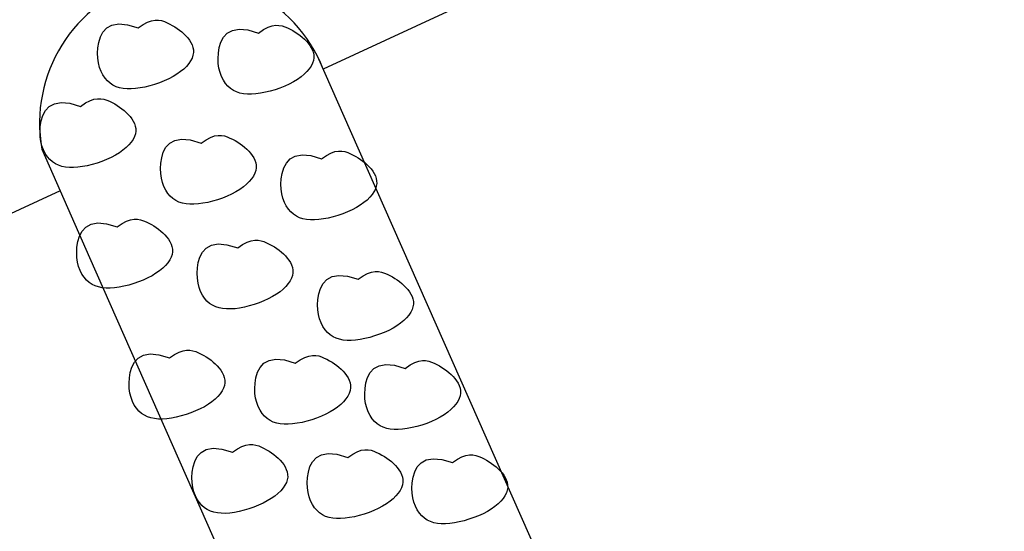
# Model space of a CAD drawing. Extents: x 446005 to 446745, y 447032 to 448234.
# Tile 63 of 127: x 446329.96 to 446333.36, y 447324.46 to 447326.22. Entities that reach past the tile are written whole.
import ezdxf

# ---------------------------------------------------------------- set-up
doc = ezdxf.new("R2010")
doc.units = 0
doc.header["$LTSCALE"] = 2
doc.header["$MEASUREMENT"] = 0
doc.linetypes.add('AUSGEZOGEN', pattern=[0])
for name, color, linetype in [('BOESCHG', 250, 'AUSGEZOGEN'), ('DB-Autohof', 15, 'CONTINUOUS'), ('FBRTOP', 250, 'AUSGEZOGEN')]:
    doc.layers.add(name, color=color, linetype=linetype)

msp = doc.modelspace()

# ---------------------------------------------------------------- linework, layer by layer
at = {"layer": 'BOESCHG'}
msp.add_lwpolyline([(446482.7459, 447140.5546, 0.000007), (446485.0918, 447124.3992, 0.000282)], format="xyb", dxfattribs=at)
at = {"layer": 'DB-Autohof', "linetype": 'Continuous'}
for p, q in [((446334.8671, 447327.8335), (446331.0109, 447326.0514)), ((446330.4188, 447326.2184), (446330.4313, 447326.2205)), ((446330.4313, 447326.2205), (446330.4427, 447326.2204)), ((446330.4427, 447326.2204), (446330.4532, 447326.2185)), ((446330.2511, 447326.1792), (446330.2642, 447326.1932)), ((446330.2642, 447326.1932), (446330.2821, 447326.203)), ((446330.2821, 447326.203), (446330.3056, 447326.2073)), ((446330.3056, 447326.2073), (446330.3355, 447326.2046)), ((446330.3355, 447326.2046), (446330.3724, 447326.1939)), ((446330.3724, 447326.1939), (446330.3896, 447326.2055)), ((446330.3896, 447326.2055), (446330.405, 447326.2135)), ((446330.405, 447326.2135), (446330.4188, 447326.2184)), ((446330.4532, 447326.2185), (446330.463, 447326.2153)), ((446330.463, 447326.2153), (446330.4724, 447326.2113)), ((446330.4724, 447326.2113), (446330.4815, 447326.2069)), ((446330.4815, 447326.2069), (446330.4904, 447326.2021)), ((446330.4904, 447326.2021), (446330.4991, 447326.197)), ((446330.4991, 447326.197), (446330.5074, 447326.1915)), ((446330.5074, 447326.1915), (446330.5154, 447326.1857)), ((446330.6979, 447326.185), (446330.7215, 447326.1892)), ((446330.7215, 447326.1892), (446330.7513, 447326.1866)), ((446330.7513, 447326.1866), (446330.7883, 447326.1758)), ((446330.7883, 447326.1758), (446330.8054, 447326.1875)), ((446330.8054, 447326.1875), (446330.8208, 447326.1955)), ((446330.8208, 447326.1955), (446330.8346, 447326.2003)), ((446330.8346, 447326.2003), (446330.8471, 447326.2024)), ((446330.8471, 447326.2024), (446330.8585, 447326.2023)), ((446330.8585, 447326.2023), (446330.869, 447326.2004)), ((446330.869, 447326.2004), (446330.8788, 447326.1973)), ((446330.8788, 447326.1973), (446330.8882, 447326.1933)), ((446330.8882, 447326.1933), (446330.8974, 447326.1889)), ((446330.8974, 447326.1889), (446330.9063, 447326.1841)), ((446330.2366, 447326.1435), (446330.2422, 447326.1622)), ((446330.2422, 447326.1622), (446330.2511, 447326.1792)), ((446330.5154, 447326.1857), (446330.5231, 447326.1795)), ((446330.5231, 447326.1795), (446330.5303, 447326.1729)), ((446330.5303, 447326.1729), (446330.5372, 447326.166)), ((446330.5372, 447326.166), (446330.5436, 447326.1587)), ((446330.5436, 447326.1587), (446330.5493, 447326.151)), ((446330.658, 447326.1441), (446330.667, 447326.1611)), ((446330.667, 447326.1611), (446330.68, 447326.1752)), ((446330.68, 447326.1752), (446330.6979, 447326.185)), ((446330.9063, 447326.1841), (446330.9149, 447326.179)), ((446330.9149, 447326.179), (446330.9233, 447326.1735)), ((446330.9233, 447326.1735), (446330.9313, 447326.1676)), ((446330.9313, 447326.1676), (446330.9389, 447326.1614)), ((446330.9389, 447326.1614), (446330.9462, 447326.1549)), ((446330.9462, 447326.1549), (446330.953, 447326.1479)), ((446330.2326, 447326.1061), (446330.2336, 447326.1245)), ((446330.2336, 447326.1245), (446330.2366, 447326.1435)), ((446330.5493, 447326.151), (446330.5543, 447326.143)), ((446330.5543, 447326.143), (446330.5583, 447326.1347)), ((446330.5583, 447326.1347), (446330.5612, 447326.1261)), ((446330.5612, 447326.1261), (446330.5629, 447326.1173)), ((446330.6494, 447326.1064), (446330.6524, 447326.1254)), ((446330.6524, 447326.1254), (446330.658, 447326.1441)), ((446330.953, 447326.1479), (446330.9594, 447326.1406)), ((446330.9594, 447326.1406), (446330.9651, 447326.1329)), ((446330.9651, 447326.1329), (446330.9701, 447326.1249)), ((446330.9701, 447326.1249), (446330.9741, 447326.1166)), ((446330.2333, 447326.0888), (446330.2326, 447326.1061)), ((446330.2356, 447326.0726), (446330.2333, 447326.0888)), ((446330.5585, 447326.0895), (446330.5536, 447326.08)), ((446330.5616, 447326.099), (446330.5585, 447326.0895)), ((446330.5631, 447326.1082), (446330.5616, 447326.099)), ((446330.5629, 447326.1173), (446330.5631, 447326.1082)), ((446330.6484, 447326.0881), (446330.6494, 447326.1064)), ((446330.6491, 447326.0708), (446330.6484, 447326.0881)), ((446330.9741, 447326.1166), (446330.9771, 447326.1081)), ((446330.9771, 447326.1081), (446330.9787, 447326.0992)), ((446330.9789, 447326.0902), (446330.9775, 447326.0809)), ((446330.9787, 447326.0992), (446330.9789, 447326.0902)), ((446330.9952, 447326.0872), (446331.1036, 447325.8399)), ((446330.2393, 447326.0575), (446330.2356, 447326.0726)), ((446330.2444, 447326.0437), (446330.2393, 447326.0575)), ((446330.5296, 447326.0516), (446330.5186, 447326.0426)), ((446330.5391, 447326.0609), (446330.5296, 447326.0516)), ((446330.5471, 447326.0704), (446330.5391, 447326.0609)), ((446330.5536, 447326.08), (446330.5471, 447326.0704)), ((446330.6514, 447326.0545), (446330.6491, 447326.0708)), ((446330.6552, 447326.0395), (446330.6514, 447326.0545)), ((446330.963, 447326.0523), (446330.9549, 447326.0429)), ((446330.9695, 447326.0619), (446330.963, 447326.0523)), ((446330.9743, 447326.0715), (446330.9695, 447326.0619)), ((446330.9775, 447326.0809), (446330.9743, 447326.0715)), ((446330.2508, 447326.0312), (446330.2444, 447326.0437)), ((446330.2581, 447326.0201), (446330.2508, 447326.0312)), ((446330.2665, 447326.0105), (446330.2581, 447326.0201)), ((446330.4781, 447326.0179), (446330.4624, 447326.0107)), ((446330.4928, 447326.0256), (446330.4781, 447326.0179)), ((446330.5064, 447326.0339), (446330.4928, 447326.0256)), ((446330.5186, 447326.0426), (446330.5064, 447326.0339)), ((446330.6603, 447326.0257), (446330.6552, 447326.0395)), ((446330.6666, 447326.0132), (446330.6603, 447326.0257)), ((446330.9345, 447326.0245), (446330.9222, 447326.0158)), ((446330.9454, 447326.0336), (446330.9345, 447326.0245)), ((446330.9549, 447326.0429), (446330.9454, 447326.0336)), ((446330.2756, 447326.0024), (446330.2665, 447326.0105)), ((446330.2856, 447325.9958), (446330.2756, 447326.0024)), ((446330.2965, 447325.9906), (446330.2856, 447325.9958)), ((446330.3081, 447325.9868), (446330.2965, 447325.9906)), ((446330.3206, 447325.9843), (446330.3081, 447325.9868)), ((446330.334, 447325.9831), (446330.3206, 447325.9843)), ((446330.3481, 447325.9831), (446330.334, 447325.9831)), ((446330.3632, 447325.9841), (446330.3481, 447325.9831)), ((446330.3791, 447325.9863), (446330.3632, 447325.9841)), ((446330.3956, 447325.9895), (446330.3791, 447325.9863)), ((446330.4124, 447325.9935), (446330.3956, 447325.9895)), ((446330.4293, 447325.9985), (446330.4124, 447325.9935)), ((446330.4461, 447326.0042), (446330.4293, 447325.9985)), ((446330.4624, 447326.0107), (446330.4461, 447326.0042)), ((446330.674, 447326.0021), (446330.6666, 447326.0132)), ((446330.6823, 447325.9924), (446330.674, 447326.0021)), ((446330.6915, 447325.9843), (446330.6823, 447325.9924)), ((446330.7015, 447325.9777), (446330.6915, 447325.9843)), ((446330.8619, 447325.9862), (446330.8452, 447325.9804)), ((446330.8783, 447325.9927), (446330.8619, 447325.9862)), ((446330.8939, 447325.9998), (446330.8783, 447325.9927)), ((446330.9086, 447326.0076), (446330.8939, 447325.9998)), ((446330.9222, 447326.0158), (446330.9086, 447326.0076)), ((446330.2199, 447325.9474), (446330.2324, 447325.9495)), ((446330.2324, 447325.9495), (446330.2438, 447325.9494)), ((446330.2438, 447325.9494), (446330.2543, 447325.9476)), ((446330.7123, 447325.9726), (446330.7015, 447325.9777)), ((446330.7239, 447325.9688), (446330.7123, 447325.9726)), ((446330.7364, 447325.9663), (446330.7239, 447325.9688)), ((446330.7498, 447325.965), (446330.7364, 447325.9663)), ((446330.764, 447325.965), (446330.7498, 447325.965)), ((446330.779, 447325.9661), (446330.764, 447325.965)), ((446330.7949, 447325.9682), (446330.779, 447325.9661)), ((446330.8114, 447325.9714), (446330.7949, 447325.9682)), ((446330.8282, 447325.9755), (446330.8114, 447325.9714)), ((446330.8452, 447325.9804), (446330.8282, 447325.9755)), ((446330.0523, 447325.9082), (446330.0653, 447325.9223)), ((446330.0653, 447325.9223), (446330.0832, 447325.9321)), ((446330.0832, 447325.9321), (446330.1067, 447325.9363)), ((446330.1067, 447325.9363), (446330.1366, 447325.9337)), ((446330.1366, 447325.9337), (446330.1736, 447325.9229)), ((446330.1736, 447325.9229), (446330.1907, 447325.9346)), ((446330.1907, 447325.9346), (446330.2061, 447325.9426)), ((446330.2061, 447325.9426), (446330.2199, 447325.9474)), ((446330.2543, 447325.9476), (446330.2641, 447325.9444)), ((446330.2641, 447325.9444), (446330.2735, 447325.9404)), ((446330.2735, 447325.9404), (446330.2827, 447325.936)), ((446330.2827, 447325.936), (446330.2916, 447325.9312)), ((446330.2916, 447325.9312), (446330.3002, 447325.9261)), ((446330.3002, 447325.9261), (446330.3085, 447325.9206)), ((446330.3085, 447325.9206), (446330.3166, 447325.9148)), ((446330.3166, 447325.9148), (446330.3242, 447325.9085)), ((446330.0377, 447325.8726), (446330.0433, 447325.8912)), ((446330.0433, 447325.8912), (446330.0523, 447325.9082)), ((446330.3242, 447325.9085), (446330.3315, 447325.902)), ((446330.3315, 447325.902), (446330.3383, 447325.895)), ((446330.3383, 447325.895), (446330.3447, 447325.8877)), ((446330.3447, 447325.8877), (446330.3504, 447325.88)), ((446330.0337, 447325.8352), (446330.0347, 447325.8535)), ((446330.0347, 447325.8535), (446330.0377, 447325.8726)), ((446330.3504, 447325.88), (446330.3554, 447325.8721)), ((446330.3554, 447325.8721), (446330.3594, 447325.8638)), ((446330.3594, 447325.8638), (446330.3623, 447325.8552)), ((446330.3623, 447325.8552), (446330.364, 447325.8464)), ((446330.364, 447325.8464), (446330.3642, 447325.8373)), ((446330.0344, 447325.8179), (446330.0337, 447325.8352)), ((446330.0367, 447325.8017), (446330.0344, 447325.8179)), ((446330.3596, 447325.8186), (446330.3548, 447325.809)), ((446330.3628, 447325.828), (446330.3596, 447325.8186)), ((446330.3642, 447325.8373), (446330.3628, 447325.828)), ((446330.6066, 447325.8081), (446330.622, 447325.8162)), ((446330.622, 447325.8162), (446330.6358, 447325.821)), ((446330.6358, 447325.821), (446330.6483, 447325.8231)), ((446330.6483, 447325.8231), (446330.6596, 447325.823)), ((446330.6596, 447325.823), (446330.6701, 447325.8211)), ((446330.6701, 447325.8211), (446330.6799, 447325.8179)), ((446330.6799, 447325.8179), (446330.6893, 447325.8139)), ((446330.6893, 447325.8139), (446330.6985, 447325.8095)), ((446331.1036, 447325.8399), (446332.3718, 447322.9809)), ((446330.0405, 447325.7866), (446330.0367, 447325.8017)), ((446330.0456, 447325.7728), (446330.0405, 447325.7866)), ((446330.3307, 447325.7807), (446330.3198, 447325.7716)), ((446330.3402, 447325.79), (446330.3307, 447325.7807)), ((446330.3483, 447325.7995), (446330.3402, 447325.79)), ((446330.3548, 447325.809), (446330.3483, 447325.7995)), ((446330.4592, 447325.7648), (446330.4681, 447325.7818)), ((446330.4681, 447325.7818), (446330.4812, 447325.7958)), ((446330.4812, 447325.7958), (446330.4991, 447325.8056)), ((446330.4991, 447325.8056), (446330.5226, 447325.8099)), ((446330.5226, 447325.8099), (446330.5524, 447325.8072)), ((446330.5524, 447325.8072), (446330.5894, 447325.7965)), ((446330.5894, 447325.7965), (446330.6066, 447325.8081)), ((446330.6985, 447325.8095), (446330.7074, 447325.8048)), ((446330.7074, 447325.8048), (446330.716, 447325.7996)), ((446330.716, 447325.7996), (446330.7244, 447325.7942)), ((446330.7244, 447325.7942), (446330.7324, 447325.7883)), ((446330.7324, 447325.7883), (446330.74, 447325.7821)), ((446330.74, 447325.7821), (446330.7473, 447325.7755)), ((446330.0403, 447325.7757), (446330.2043, 447325.4016)), ((446330.0519, 447325.7603), (446330.0456, 447325.7728)), ((446330.0593, 447325.7492), (446330.0519, 447325.7603)), ((446330.0676, 447325.7395), (446330.0593, 447325.7492)), ((446330.2792, 447325.7469), (446330.2635, 447325.7398)), ((446330.2939, 447325.7547), (446330.2792, 447325.7469)), ((446330.3075, 447325.7629), (446330.2939, 447325.7547)), ((446330.3198, 447325.7716), (446330.3075, 447325.7629)), ((446330.4506, 447325.7271), (446330.4536, 447325.7461)), ((446330.4536, 447325.7461), (446330.4592, 447325.7648)), ((446330.7473, 447325.7755), (446330.7541, 447325.7686)), ((446330.7541, 447325.7686), (446330.7605, 447325.7613)), ((446330.7605, 447325.7613), (446330.7663, 447325.7536)), ((446330.7663, 447325.7536), (446330.7712, 447325.7456)), ((446330.7712, 447325.7456), (446330.7753, 447325.7373)), ((446330.897, 447325.7417), (446330.9149, 447325.7514)), ((446330.9149, 447325.7514), (446330.9384, 447325.7557)), ((446330.9384, 447325.7557), (446330.9683, 447325.7531)), ((446330.9683, 447325.7531), (446331.0052, 447325.7423)), ((446331.0052, 447325.7423), (446331.0224, 447325.7539)), ((446331.0224, 447325.7539), (446331.0378, 447325.762)), ((446331.0378, 447325.762), (446331.0516, 447325.7668)), ((446331.0516, 447325.7668), (446331.0641, 447325.7689)), ((446331.0641, 447325.7689), (446331.0755, 447325.7688)), ((446331.0755, 447325.7688), (446331.0859, 447325.7669)), ((446331.0859, 447325.7669), (446331.0958, 447325.7638)), ((446331.0958, 447325.7638), (446331.1052, 447325.7598)), ((446331.1052, 447325.7598), (446331.1143, 447325.7553)), ((446331.1143, 447325.7553), (446331.1232, 447325.7506)), ((446331.1232, 447325.7506), (446331.1319, 447325.7454)), ((446331.1319, 447325.7454), (446331.1402, 447325.74)), ((446330.0768, 447325.7315), (446330.0676, 447325.7395)), ((446330.0868, 447325.7248), (446330.0768, 447325.7315)), ((446330.0976, 447325.7197), (446330.0868, 447325.7248)), ((446330.1092, 447325.7159), (446330.0976, 447325.7197)), ((446330.1217, 447325.7134), (446330.1092, 447325.7159)), ((446330.1351, 447325.7122), (446330.1217, 447325.7134)), ((446330.1493, 447325.7121), (446330.1351, 447325.7122)), ((446330.1643, 447325.7132), (446330.1493, 447325.7121)), ((446330.1802, 447325.7153), (446330.1643, 447325.7132)), ((446330.1967, 447325.7185), (446330.1802, 447325.7153)), ((446330.2135, 447325.7226), (446330.1967, 447325.7185)), ((446330.2304, 447325.7275), (446330.2135, 447325.7226)), ((446330.2472, 447325.7333), (446330.2304, 447325.7275)), ((446330.2635, 447325.7398), (446330.2472, 447325.7333)), ((446330.4495, 447325.7087), (446330.4506, 447325.7271)), ((446330.7753, 447325.7373), (446330.7782, 447325.7287)), ((446330.7782, 447325.7287), (446330.7798, 447325.7199)), ((446330.78, 447325.7108), (446330.7786, 447325.7016)), ((446330.7798, 447325.7199), (446330.78, 447325.7108)), ((446330.8694, 447325.6919), (446330.875, 447325.7106)), ((446330.875, 447325.7106), (446330.8839, 447325.7276)), ((446330.8839, 447325.7276), (446330.897, 447325.7417)), ((446331.1402, 447325.74), (446331.1482, 447325.7341)), ((446331.1482, 447325.7341), (446331.1559, 447325.7279)), ((446331.1559, 447325.7279), (446331.1631, 447325.7213)), ((446331.1631, 447325.7213), (446331.17, 447325.7144)), ((446331.17, 447325.7144), (446331.1763, 447325.7071)), ((446330.4502, 447325.6914), (446330.4495, 447325.7087)), ((446330.4525, 447325.6752), (446330.4502, 447325.6914)), ((446330.7706, 447325.6826), (446330.7641, 447325.673)), ((446330.7754, 447325.6921), (446330.7706, 447325.6826)), ((446330.7786, 447325.7016), (446330.7754, 447325.6921)), ((446330.8664, 447325.6729), (446330.8694, 447325.6919)), ((446331.1763, 447325.7071), (446331.1821, 447325.6994)), ((446331.1821, 447325.6994), (446331.1871, 447325.6914)), ((446331.1871, 447325.6914), (446331.1911, 447325.6831)), ((446331.1911, 447325.6831), (446331.194, 447325.6746)), ((446330.4563, 447325.6602), (446330.4525, 447325.6752)), ((446330.4614, 447325.6463), (446330.4563, 447325.6602)), ((446330.4677, 447325.6338), (446330.4614, 447325.6463)), ((446330.7356, 447325.6452), (446330.7233, 447325.6365)), ((446330.7465, 447325.6542), (446330.7356, 447325.6452)), ((446330.7561, 447325.6635), (446330.7465, 447325.6542)), ((446330.7641, 447325.673), (446330.7561, 447325.6635)), ((446330.8654, 447325.6546), (446330.8664, 447325.6729)), ((446330.8661, 447325.6372), (446330.8654, 447325.6546)), ((446331.1944, 447325.6474), (446331.1913, 447325.6379)), ((446331.194, 447325.6746), (446331.1956, 447325.6657)), ((446331.1958, 447325.6567), (446331.1944, 447325.6474)), ((446331.1956, 447325.6657), (446331.1958, 447325.6567)), ((446330.1033, 447325.632), (446327.6974, 447324.5202)), ((446330.4751, 447325.6227), (446330.4677, 447325.6338)), ((446330.4834, 447325.6131), (446330.4751, 447325.6227)), ((446330.4926, 447325.605), (446330.4834, 447325.6131)), ((446330.6794, 447325.6133), (446330.663, 447325.6069)), ((446330.695, 447325.6205), (446330.6794, 447325.6133)), ((446330.7098, 447325.6282), (446330.695, 447325.6205)), ((446330.7233, 447325.6365), (446330.7098, 447325.6282)), ((446330.8684, 447325.621), (446330.8661, 447325.6372)), ((446330.8721, 447325.606), (446330.8684, 447325.621)), ((446331.1719, 447325.6094), (446331.1624, 447325.6)), ((446331.1799, 447325.6188), (446331.1719, 447325.6094)), ((446331.1864, 447325.6284), (446331.1799, 447325.6188)), ((446331.1913, 447325.6379), (446331.1864, 447325.6284)), ((446330.5026, 447325.5984), (446330.4926, 447325.605)), ((446330.5134, 447325.5932), (446330.5026, 447325.5984)), ((446330.5251, 447325.5894), (446330.5134, 447325.5932)), ((446330.5376, 447325.587), (446330.5251, 447325.5894)), ((446330.5509, 447325.5857), (446330.5376, 447325.587)), ((446330.5651, 447325.5857), (446330.5509, 447325.5857)), ((446330.5802, 447325.5868), (446330.5651, 447325.5857)), ((446330.596, 447325.5889), (446330.5802, 447325.5868)), ((446330.6125, 447325.5921), (446330.596, 447325.5889)), ((446330.6294, 447325.5962), (446330.6125, 447325.5921)), ((446330.6463, 447325.6011), (446330.6294, 447325.5962)), ((446330.663, 447325.6069), (446330.6463, 447325.6011)), ((446330.8772, 447325.5921), (446330.8721, 447325.606)), ((446330.8835, 447325.5796), (446330.8772, 447325.5921)), ((446330.8909, 447325.5685), (446330.8835, 447325.5796)), ((446331.1391, 447325.5823), (446331.1256, 447325.574)), ((446331.1514, 447325.591), (446331.1391, 447325.5823)), ((446331.1624, 447325.6), (446331.1514, 447325.591)), ((446330.8993, 447325.5589), (446330.8909, 447325.5685)), ((446330.9084, 447325.5508), (446330.8993, 447325.5589)), ((446330.9184, 447325.5442), (446330.9084, 447325.5508)), ((446330.9292, 447325.539), (446330.9184, 447325.5442)), ((446331.0452, 447325.542), (446331.0284, 447325.5379)), ((446331.0621, 447325.5469), (446331.0452, 447325.542)), ((446331.0789, 447325.5527), (446331.0621, 447325.5469)), ((446331.0952, 447325.5592), (446331.0789, 447325.5527)), ((446331.1109, 447325.5663), (446331.0952, 447325.5592)), ((446331.1256, 447325.574), (446331.1109, 447325.5663)), ((446330.1788, 447325.4928), (446330.1919, 447325.5068)), ((446330.1919, 447325.5068), (446330.2098, 447325.5166)), ((446330.2098, 447325.5166), (446330.2333, 447325.5209)), ((446330.2333, 447325.5209), (446330.2632, 447325.5182)), ((446330.2632, 447325.5182), (446330.3001, 447325.5075)), ((446330.3001, 447325.5075), (446330.3173, 447325.5191)), ((446330.3173, 447325.5191), (446330.3327, 447325.5271)), ((446330.3327, 447325.5271), (446330.3465, 447325.532)), ((446330.3465, 447325.532), (446330.359, 447325.5341)), ((446330.359, 447325.5341), (446330.3704, 447325.534)), ((446330.3704, 447325.534), (446330.3808, 447325.5321)), ((446330.3808, 447325.5321), (446330.3907, 447325.5289)), ((446330.3907, 447325.5289), (446330.4001, 447325.5249)), ((446330.4001, 447325.5249), (446330.4092, 447325.5205)), ((446330.4092, 447325.5205), (446330.4181, 447325.5158)), ((446330.4181, 447325.5158), (446330.4268, 447325.5106)), ((446330.4268, 447325.5106), (446330.4351, 447325.5051)), ((446330.9409, 447325.5352), (446330.9292, 447325.539)), ((446330.9534, 447325.5328), (446330.9409, 447325.5352)), ((446330.9667, 447325.5315), (446330.9534, 447325.5328)), ((446330.9809, 447325.5315), (446330.9667, 447325.5315)), ((446330.996, 447325.5326), (446330.9809, 447325.5315)), ((446331.0119, 447325.5347), (446330.996, 447325.5326)), ((446331.0284, 447325.5379), (446331.0119, 447325.5347)), ((446330.1643, 447325.4571), (446330.1699, 447325.4758)), ((446330.1699, 447325.4758), (446330.1788, 447325.4928)), ((446330.4351, 447325.5051), (446330.4431, 447325.4993)), ((446330.4431, 447325.4993), (446330.4508, 447325.4931)), ((446330.4508, 447325.4931), (446330.458, 447325.4865)), ((446330.458, 447325.4865), (446330.4649, 447325.4796)), ((446330.4649, 447325.4796), (446330.4712, 447325.4723)), ((446330.1613, 447325.4381), (446330.1643, 447325.4571)), ((446330.4712, 447325.4723), (446330.477, 447325.4646)), ((446330.477, 447325.4646), (446330.482, 447325.4566)), ((446330.482, 447325.4566), (446330.486, 447325.4483)), ((446330.486, 447325.4483), (446330.4889, 447325.4397)), ((446330.4889, 447325.4397), (446330.4905, 447325.4309)), ((446330.6077, 447325.4346), (446330.6256, 447325.4444)), ((446330.6256, 447325.4444), (446330.6491, 447325.4486)), ((446330.6491, 447325.4486), (446330.679, 447325.446)), ((446330.679, 447325.446), (446330.716, 447325.4352)), ((446330.716, 447325.4352), (446330.7331, 447325.4469)), ((446330.7331, 447325.4469), (446330.7485, 447325.4549)), ((446330.7485, 447325.4549), (446330.7623, 447325.4597)), ((446330.7623, 447325.4597), (446330.7748, 447325.4618)), ((446330.7748, 447325.4618), (446330.7862, 447325.4617)), ((446330.7862, 447325.4617), (446330.7967, 447325.4598)), ((446330.7967, 447325.4598), (446330.8065, 447325.4567)), ((446330.8065, 447325.4567), (446330.8159, 447325.4527)), ((446330.8159, 447325.4527), (446330.825, 447325.4483)), ((446330.825, 447325.4483), (446330.834, 447325.4435)), ((446330.834, 447325.4435), (446330.8426, 447325.4384)), ((446330.8426, 447325.4384), (446330.8509, 447325.4329)), ((446330.1603, 447325.4197), (446330.1613, 447325.4381)), ((446330.161, 447325.4024), (446330.1603, 447325.4197)), ((446330.4893, 447325.4126), (446330.4862, 447325.4031)), ((446330.4907, 447325.4218), (446330.4893, 447325.4126)), ((446330.4905, 447325.4309), (446330.4907, 447325.4218)), ((446330.5857, 447325.4035), (446330.5947, 447325.4205)), ((446330.5947, 447325.4205), (446330.6077, 447325.4346)), ((446330.8509, 447325.4329), (446330.8589, 447325.427)), ((446330.8589, 447325.427), (446330.8666, 447325.4208)), ((446330.8666, 447325.4208), (446330.8739, 447325.4143)), ((446330.8739, 447325.4143), (446330.8807, 447325.4073)), ((446330.8807, 447325.4073), (446330.8871, 447325.4)), ((446330.1633, 447325.3862), (446330.161, 447325.4024)), ((446330.167, 447325.3711), (446330.1633, 447325.3862)), ((446330.1721, 447325.3573), (446330.167, 447325.3711)), ((446330.2043, 447325.4016), (446331.4726, 447322.5426)), ((446330.4668, 447325.3745), (446330.4573, 447325.3652)), ((446330.4748, 447325.384), (446330.4668, 447325.3745)), ((446330.4813, 447325.3936), (446330.4748, 447325.384)), ((446330.4862, 447325.4031), (446330.4813, 447325.3936)), ((446330.5771, 447325.3658), (446330.5801, 447325.3848)), ((446330.5801, 447325.3848), (446330.5857, 447325.4035)), ((446330.8871, 447325.4), (446330.8928, 447325.3923)), ((446330.8928, 447325.3923), (446330.8978, 447325.3844)), ((446330.8978, 447325.3844), (446330.9018, 447325.3761)), ((446330.9018, 447325.3761), (446330.9047, 447325.3675)), ((446330.1784, 447325.3448), (446330.1721, 447325.3573)), ((446330.1858, 447325.3337), (446330.1784, 447325.3448)), ((446330.4205, 447325.3392), (446330.4058, 447325.3315)), ((446330.434, 447325.3475), (446330.4205, 447325.3392)), ((446330.4463, 447325.3562), (446330.434, 447325.3475)), ((446330.4573, 447325.3652), (446330.4463, 447325.3562)), ((446330.5761, 447325.3475), (446330.5771, 447325.3658)), ((446330.5768, 447325.3302), (446330.5761, 447325.3475)), ((446330.9052, 447325.3403), (446330.902, 447325.3309)), ((446330.9047, 447325.3675), (446330.9064, 447325.3587)), ((446330.9066, 447325.3496), (446330.9052, 447325.3403)), ((446330.9064, 447325.3587), (446330.9066, 447325.3496)), ((446331.0415, 447325.336), (446331.065, 447325.3402)), ((446331.065, 447325.3402), (446331.0948, 447325.3376)), ((446331.0948, 447325.3376), (446331.1318, 447325.3268)), ((446331.1318, 447325.3268), (446331.149, 447325.3385)), ((446331.149, 447325.3385), (446331.1643, 447325.3465)), ((446331.1643, 447325.3465), (446331.1782, 447325.3513)), ((446331.1782, 447325.3513), (446331.1906, 447325.3535)), ((446331.1906, 447325.3535), (446331.202, 447325.3533)), ((446331.202, 447325.3533), (446331.2125, 447325.3515)), ((446331.2125, 447325.3515), (446331.2223, 447325.3483)), ((446331.2223, 447325.3483), (446331.2317, 447325.3443)), ((446331.2317, 447325.3443), (446331.2409, 447325.3399)), ((446331.2409, 447325.3399), (446331.2498, 447325.3351)), ((446330.1942, 447325.3241), (446330.1858, 447325.3337)), ((446330.2033, 447325.316), (446330.1942, 447325.3241)), ((446330.2133, 447325.3094), (446330.2033, 447325.316)), ((446330.2241, 447325.3042), (446330.2133, 447325.3094)), ((446330.2358, 447325.3004), (446330.2241, 447325.3042)), ((446330.3232, 447325.3031), (446330.3068, 447325.2999)), ((446330.3401, 447325.3071), (446330.3232, 447325.3031)), ((446330.357, 447325.3121), (446330.3401, 447325.3071)), ((446330.3738, 447325.3179), (446330.357, 447325.3121)), ((446330.3901, 447325.3243), (446330.3738, 447325.3179)), ((446330.4058, 447325.3315), (446330.3901, 447325.3243)), ((446330.5791, 447325.3139), (446330.5768, 447325.3302)), ((446330.5829, 447325.2989), (446330.5791, 447325.3139)), ((446330.8907, 447325.3118), (446330.8826, 447325.3023)), ((446330.8971, 447325.3213), (446330.8907, 447325.3118)), ((446330.902, 447325.3309), (446330.8971, 447325.3213)), ((446331.0015, 447325.2951), (446331.0105, 447325.3122)), ((446331.0105, 447325.3122), (446331.0236, 447325.3262)), ((446331.0236, 447325.3262), (446331.0415, 447325.336)), ((446331.2498, 447325.3351), (446331.2584, 447325.33)), ((446331.2584, 447325.33), (446331.2668, 447325.3245)), ((446331.2668, 447325.3245), (446331.2748, 447325.3187)), ((446331.2748, 447325.3187), (446331.2824, 447325.3125)), ((446331.2824, 447325.3125), (446331.2897, 447325.3059)), ((446331.2897, 447325.3059), (446331.2965, 447325.2989)), ((446330.2483, 447325.2979), (446330.2358, 447325.3004)), ((446330.2616, 447325.2967), (446330.2483, 447325.2979)), ((446330.2758, 447325.2967), (446330.2616, 447325.2967)), ((446330.2909, 447325.2977), (446330.2758, 447325.2967)), ((446330.3068, 447325.2999), (446330.2909, 447325.2977)), ((446330.588, 447325.2851), (446330.5829, 447325.2989)), ((446330.5943, 447325.2726), (446330.588, 447325.2851)), ((446330.6017, 447325.2615), (446330.5943, 447325.2726)), ((446330.8499, 447325.2752), (446330.8363, 447325.267)), ((446330.8622, 447325.2839), (446330.8499, 447325.2752)), ((446330.8731, 447325.293), (446330.8622, 447325.2839)), ((446330.8826, 447325.3023), (446330.8731, 447325.293)), ((446330.993, 447325.2574), (446330.9959, 447325.2765)), ((446330.9959, 447325.2765), (446331.0015, 447325.2951)), ((446331.2965, 447325.2989), (446331.3029, 447325.2916)), ((446331.3029, 447325.2916), (446331.3087, 447325.284)), ((446331.3087, 447325.284), (446331.3136, 447325.276)), ((446331.3136, 447325.276), (446331.3177, 447325.2677)), ((446330.61, 447325.2518), (446330.6017, 447325.2615)), ((446330.6192, 447325.2437), (446330.61, 447325.2518)), ((446330.6292, 447325.2371), (446330.6192, 447325.2437)), ((446330.64, 447325.232), (446330.6292, 447325.2371)), ((446330.7559, 447325.2349), (446330.7391, 447325.2308)), ((446330.7728, 447325.2398), (446330.7559, 447325.2349)), ((446330.7896, 447325.2456), (446330.7728, 447325.2398)), ((446330.8059, 447325.2521), (446330.7896, 447325.2456)), ((446330.8216, 447325.2592), (446330.8059, 447325.2521)), ((446330.8363, 447325.267), (446330.8216, 447325.2592)), ((446330.9919, 447325.2391), (446330.993, 447325.2574)), ((446330.9926, 447325.2218), (446330.9919, 447325.2391)), ((446331.3177, 447325.2677), (446331.3206, 447325.2591)), ((446331.3206, 447325.2591), (446331.3222, 447325.2503)), ((446331.3224, 447325.2412), (446331.321, 447325.2319)), ((446331.3222, 447325.2503), (446331.3224, 447325.2412)), ((446330.6516, 447325.2282), (446330.64, 447325.232)), ((446330.6641, 447325.2257), (446330.6516, 447325.2282)), ((446330.6775, 447325.2245), (446330.6641, 447325.2257)), ((446330.6917, 447325.2244), (446330.6775, 447325.2245)), ((446330.7067, 447325.2255), (446330.6917, 447325.2244)), ((446330.7226, 447325.2276), (446330.7067, 447325.2255)), ((446330.7391, 447325.2308), (446330.7226, 447325.2276)), ((446330.9949, 447325.2056), (446330.9926, 447325.2218)), ((446330.9987, 447325.1905), (446330.9949, 447325.2056)), ((446331.3065, 447325.2034), (446331.2985, 447325.1939)), ((446331.313, 447325.2129), (446331.3065, 447325.2034)), ((446331.3178, 447325.2225), (446331.313, 447325.2129)), ((446331.321, 447325.2319), (446331.3178, 447325.2225)), ((446331.0038, 447325.1767), (446330.9987, 447325.1905)), ((446331.0101, 447325.1642), (446331.0038, 447325.1767)), ((446331.2657, 447325.1668), (446331.2522, 447325.1586)), ((446331.278, 447325.1755), (446331.2657, 447325.1668)), ((446331.2889, 447325.1846), (446331.278, 447325.1755)), ((446331.2985, 447325.1939), (446331.2889, 447325.1846)), ((446331.0175, 447325.1531), (446331.0101, 447325.1642)), ((446331.0258, 447325.1435), (446331.0175, 447325.1531)), ((446331.035, 447325.1354), (446331.0258, 447325.1435)), ((446331.045, 447325.1288), (446331.035, 447325.1354)), ((446331.2054, 447325.1372), (446331.1887, 447325.1315)), ((446331.2218, 447325.1437), (446331.2054, 447325.1372)), ((446331.2374, 447325.1508), (446331.2218, 447325.1437)), ((446331.2522, 447325.1586), (446331.2374, 447325.1508)), ((446331.0558, 447325.1236), (446331.045, 447325.1288)), ((446331.0675, 447325.1198), (446331.0558, 447325.1236)), ((446331.08, 447325.1173), (446331.0675, 447325.1198)), ((446331.0933, 447325.1161), (446331.08, 447325.1173)), ((446331.1075, 447325.116), (446331.0933, 447325.1161)), ((446331.1225, 447325.1171), (446331.1075, 447325.116)), ((446331.1384, 447325.1193), (446331.1225, 447325.1171)), ((446331.1549, 447325.1224), (446331.1384, 447325.1193)), ((446331.1717, 447325.1265), (446331.1549, 447325.1224)), ((446331.1887, 447325.1315), (446331.1717, 447325.1265)), ((446330.3727, 447325.0553), (446330.3906, 447325.065)), ((446330.3906, 447325.065), (446330.4141, 447325.0693)), ((446330.4141, 447325.0693), (446330.444, 447325.0667)), ((446330.444, 447325.0667), (446330.4809, 447325.0559)), ((446330.4809, 447325.0559), (446330.4981, 447325.0676)), ((446330.4981, 447325.0676), (446330.5135, 447325.0756)), ((446330.5135, 447325.0756), (446330.5273, 447325.0804)), ((446330.5273, 447325.0804), (446330.5398, 447325.0825)), ((446330.5398, 447325.0825), (446330.5511, 447325.0824)), ((446330.5511, 447325.0824), (446330.5616, 447325.0805)), ((446330.5616, 447325.0805), (446330.5715, 447325.0774)), ((446330.5715, 447325.0774), (446330.5809, 447325.0734)), ((446330.5809, 447325.0734), (446330.59, 447325.0689)), ((446330.59, 447325.0689), (446330.5989, 447325.0642)), ((446330.3507, 447325.0242), (446330.3596, 447325.0412)), ((446330.3596, 447325.0412), (446330.3727, 447325.0553)), ((446330.5989, 447325.0642), (446330.6076, 447325.059)), ((446330.6076, 447325.059), (446330.6159, 447325.0536)), ((446330.6159, 447325.0536), (446330.6239, 447325.0477)), ((446330.6239, 447325.0477), (446330.6316, 447325.0415)), ((446330.6316, 447325.0415), (446330.6388, 447325.0349)), ((446330.6388, 447325.0349), (446330.6457, 447325.028)), ((446330.7935, 447325.0231), (446330.8066, 447325.0372)), ((446330.8066, 447325.0372), (446330.8245, 447325.047)), ((446330.8245, 447325.047), (446330.848, 447325.0512)), ((446330.848, 447325.0512), (446330.8779, 447325.0486)), ((446330.8779, 447325.0486), (446330.9148, 447325.0378)), ((446330.9148, 447325.0378), (446330.932, 447325.0495)), ((446330.932, 447325.0495), (446330.9474, 447325.0575)), ((446330.9474, 447325.0575), (446330.9612, 447325.0623)), ((446330.9612, 447325.0623), (446330.9737, 447325.0645)), ((446330.9737, 447325.0645), (446330.9851, 447325.0643)), ((446330.9851, 447325.0643), (446330.9956, 447325.0625)), ((446330.9956, 447325.0625), (446331.0054, 447325.0593)), ((446331.0054, 447325.0593), (446331.0148, 447325.0553)), ((446331.0148, 447325.0553), (446331.0239, 447325.0509)), ((446331.0239, 447325.0509), (446331.0328, 447325.0461)), ((446331.0328, 447325.0461), (446331.0415, 447325.041)), ((446331.0415, 447325.041), (446331.0498, 447325.0355)), ((446331.0498, 447325.0355), (446331.0578, 447325.0297)), ((446331.2042, 447325.0289), (446331.2277, 447325.0332)), ((446331.2277, 447325.0332), (446331.2576, 447325.0305)), ((446331.2576, 447325.0305), (446331.2945, 447325.0198)), ((446331.2945, 447325.0198), (446331.3117, 447325.0314)), ((446331.3117, 447325.0314), (446331.3271, 447325.0394)), ((446331.3271, 447325.0394), (446331.3409, 447325.0443)), ((446331.3409, 447325.0443), (446331.3534, 447325.0464)), ((446331.3534, 447325.0464), (446331.3647, 447325.0463)), ((446331.3647, 447325.0463), (446331.3752, 447325.0444)), ((446331.3752, 447325.0444), (446331.3851, 447325.0412)), ((446331.3851, 447325.0412), (446331.3945, 447325.0372)), ((446331.3945, 447325.0372), (446331.4036, 447325.0328)), ((446331.4036, 447325.0328), (446331.4125, 447325.028)), ((446330.3421, 447324.9865), (446330.3451, 447325.0055)), ((446330.3451, 447325.0055), (446330.3507, 447325.0242)), ((446330.6457, 447325.028), (446330.652, 447325.0207)), ((446330.652, 447325.0207), (446330.6578, 447325.013)), ((446330.6578, 447325.013), (446330.6628, 447325.005)), ((446330.6628, 447325.005), (446330.6668, 447324.9967)), ((446330.6668, 447324.9967), (446330.6697, 447324.9882)), ((446330.779, 447324.9875), (446330.7846, 447325.0061)), ((446330.7846, 447325.0061), (446330.7935, 447325.0231)), ((446331.0578, 447325.0297), (446331.0655, 447325.0234)), ((446331.0655, 447325.0234), (446331.0727, 447325.0169)), ((446331.0727, 447325.0169), (446331.0796, 447325.0099)), ((446331.0796, 447325.0099), (446331.0859, 447325.0026)), ((446331.0859, 447325.0026), (446331.0917, 447324.995)), ((446331.1643, 447324.9881), (446331.1732, 447325.0051)), ((446331.1732, 447325.0051), (446331.1863, 447325.0191)), ((446331.1863, 447325.0191), (446331.2042, 447325.0289)), ((446331.4125, 447325.028), (446331.4211, 447325.0229)), ((446331.4211, 447325.0229), (446331.4295, 447325.0174)), ((446331.4295, 447325.0174), (446331.4375, 447325.0116)), ((446331.4375, 447325.0116), (446331.4451, 447325.0054)), ((446331.4451, 447325.0054), (446331.4524, 447324.9988)), ((446331.4524, 447324.9988), (446331.4593, 447324.9919)), ((446330.3411, 447324.9682), (446330.3421, 447324.9865)), ((446330.3418, 447324.9508), (446330.3411, 447324.9682)), ((446330.6697, 447324.9882), (446330.6713, 447324.9793)), ((446330.6715, 447324.9703), (446330.6701, 447324.961)), ((446330.6713, 447324.9793), (446330.6715, 447324.9703)), ((446330.775, 447324.9501), (446330.776, 447324.9684)), ((446330.776, 447324.9684), (446330.779, 447324.9875)), ((446331.0917, 447324.995), (446331.0967, 447324.987)), ((446331.0967, 447324.987), (446331.1007, 447324.9787)), ((446331.1007, 447324.9787), (446331.1036, 447324.9701)), ((446331.1036, 447324.9701), (446331.1053, 447324.9613)), ((446331.1557, 447324.9503), (446331.1587, 447324.9694)), ((446331.1587, 447324.9694), (446331.1643, 447324.9881)), ((446331.4593, 447324.9919), (446331.4656, 447324.9846)), ((446331.4656, 447324.9846), (446331.4714, 447324.9769)), ((446331.4714, 447324.9769), (446331.4764, 447324.9689)), ((446331.4764, 447324.9689), (446331.4804, 447324.9606)), ((446330.3441, 447324.9346), (446330.3418, 447324.9508)), ((446330.3478, 447324.9196), (446330.3441, 447324.9346)), ((446330.6556, 447324.9324), (446330.6476, 447324.923)), ((446330.6621, 447324.942), (446330.6556, 447324.9324)), ((446330.667, 447324.9515), (446330.6621, 447324.942)), ((446330.6701, 447324.961), (446330.667, 447324.9515)), ((446330.7757, 447324.9328), (446330.775, 447324.9501)), ((446330.778, 447324.9166), (446330.7757, 447324.9328)), ((446331.1009, 447324.9335), (446331.096, 447324.9239)), ((446331.104, 447324.9429), (446331.1009, 447324.9335)), ((446331.1054, 447324.9522), (446331.104, 447324.9429)), ((446331.1053, 447324.9613), (446331.1054, 447324.9522)), ((446331.1546, 447324.932), (446331.1557, 447324.9503)), ((446331.1553, 447324.9147), (446331.1546, 447324.932)), ((446331.4804, 447324.9606), (446331.4833, 447324.952)), ((446331.4833, 447324.952), (446331.4849, 447324.9432)), ((446331.4851, 447324.9341), (446331.4837, 447324.9249)), ((446331.4849, 447324.9432), (446331.4851, 447324.9341)), ((446330.3529, 447324.9057), (446330.3478, 447324.9196)), ((446330.3592, 447324.8932), (446330.3529, 447324.9057)), ((446330.6148, 447324.8959), (446330.6013, 447324.8876)), ((446330.6271, 447324.9046), (446330.6148, 447324.8959)), ((446330.6381, 447324.9136), (446330.6271, 447324.9046)), ((446330.6476, 447324.923), (446330.6381, 447324.9136)), ((446330.7817, 447324.9015), (446330.778, 447324.9166)), ((446330.7868, 447324.8877), (446330.7817, 447324.9015)), ((446331.072, 447324.8956), (446331.061, 447324.8865)), ((446331.0815, 447324.9049), (446331.072, 447324.8956)), ((446331.0895, 447324.9144), (446331.0815, 447324.9049)), ((446331.096, 447324.9239), (446331.0895, 447324.9144)), ((446331.1576, 447324.8985), (446331.1553, 447324.9147)), ((446331.1614, 447324.8834), (446331.1576, 447324.8985)), ((446331.4692, 447324.8963), (446331.4612, 447324.8868)), ((446331.4757, 447324.9059), (446331.4692, 447324.8963)), ((446331.4806, 447324.9154), (446331.4757, 447324.9059)), ((446331.4837, 447324.9249), (446331.4806, 447324.9154)), ((446330.3666, 447324.8821), (446330.3592, 447324.8932)), ((446330.375, 447324.8725), (446330.3666, 447324.8821)), ((446330.3841, 447324.8644), (446330.375, 447324.8725)), ((446330.3941, 447324.8578), (446330.3841, 447324.8644)), ((446330.5546, 447324.8663), (446330.5378, 447324.8605)), ((446330.5709, 447324.8728), (446330.5546, 447324.8663)), ((446330.5866, 447324.8799), (446330.5709, 447324.8728)), ((446330.6013, 447324.8876), (446330.5866, 447324.8799)), ((446330.7931, 447324.8752), (446330.7868, 447324.8877)), ((446330.8005, 447324.8641), (446330.7931, 447324.8752)), ((446330.8089, 447324.8545), (446330.8005, 447324.8641)), ((446331.0205, 447324.8618), (446331.0048, 447324.8547)), ((446331.0352, 447324.8696), (446331.0205, 447324.8618)), ((446331.0487, 447324.8778), (446331.0352, 447324.8696)), ((446331.061, 447324.8865), (446331.0487, 447324.8778)), ((446331.1665, 447324.8696), (446331.1614, 447324.8834)), ((446331.1728, 447324.8571), (446331.1665, 447324.8696)), ((446331.4407, 447324.8685), (446331.4284, 447324.8598)), ((446331.4516, 447324.8775), (446331.4407, 447324.8685)), ((446331.4612, 447324.8868), (446331.4516, 447324.8775)), ((446330.4049, 447324.8526), (446330.3941, 447324.8578)), ((446330.4166, 447324.8488), (446330.4049, 447324.8526)), ((446330.4291, 447324.8464), (446330.4166, 447324.8488)), ((446330.4424, 447324.8451), (446330.4291, 447324.8464)), ((446330.4566, 447324.8451), (446330.4424, 447324.8451)), ((446330.4717, 447324.8462), (446330.4566, 447324.8451)), ((446330.4876, 447324.8483), (446330.4717, 447324.8462)), ((446330.504, 447324.8515), (446330.4876, 447324.8483)), ((446330.5209, 447324.8556), (446330.504, 447324.8515)), ((446330.5378, 447324.8605), (446330.5209, 447324.8556)), ((446330.818, 447324.8464), (446330.8089, 447324.8545)), ((446330.828, 447324.8398), (446330.818, 447324.8464)), ((446330.8388, 447324.8346), (446330.828, 447324.8398)), ((446330.8505, 447324.8308), (446330.8388, 447324.8346)), ((446330.863, 447324.8283), (446330.8505, 447324.8308)), ((446330.8763, 447324.8271), (446330.863, 447324.8283)), ((446330.8905, 447324.827), (446330.8763, 447324.8271)), ((446330.9056, 447324.8281), (446330.8905, 447324.827)), ((446330.9215, 447324.8303), (446330.9056, 447324.8281)), ((446330.938, 447324.8334), (446330.9215, 447324.8303)), ((446330.9548, 447324.8375), (446330.938, 447324.8334)), ((446330.9717, 447324.8425), (446330.9548, 447324.8375)), ((446330.9885, 447324.8482), (446330.9717, 447324.8425)), ((446331.0048, 447324.8547), (446330.9885, 447324.8482)), ((446331.1802, 447324.846), (446331.1728, 447324.8571)), ((446331.1885, 447324.8364), (446331.1802, 447324.846)), ((446331.1977, 447324.8283), (446331.1885, 447324.8364)), ((446331.2077, 447324.8217), (446331.1977, 447324.8283)), ((446331.3682, 447324.8301), (446331.3514, 447324.8244)), ((446331.3845, 447324.8366), (446331.3682, 447324.8301)), ((446331.4002, 447324.8438), (446331.3845, 447324.8366)), ((446331.4149, 447324.8515), (446331.4002, 447324.8438)), ((446331.4284, 447324.8598), (446331.4149, 447324.8515)), ((446331.2185, 447324.8165), (446331.2077, 447324.8217)), ((446331.2302, 447324.8127), (446331.2185, 447324.8165)), ((446331.2427, 447324.8102), (446331.2302, 447324.8127)), ((446331.256, 447324.809), (446331.2427, 447324.8102)), ((446331.2702, 447324.809), (446331.256, 447324.809)), ((446331.2853, 447324.81), (446331.2702, 447324.809)), ((446331.3011, 447324.8122), (446331.2853, 447324.81)), ((446331.3176, 447324.8153), (446331.3011, 447324.8122)), ((446331.3345, 447324.8194), (446331.3176, 447324.8153)), ((446331.3514, 447324.8244), (446331.3345, 447324.8194)), ((446330.5766, 447324.7161), (446330.5896, 447324.7301)), ((446330.5896, 447324.7301), (446330.6076, 447324.7399)), ((446330.6076, 447324.7399), (446330.6311, 447324.7441)), ((446330.6311, 447324.7441), (446330.6609, 447324.7415)), ((446330.6609, 447324.7415), (446330.6979, 447324.7307)), ((446330.6979, 447324.7307), (446330.715, 447324.7424)), ((446330.715, 447324.7424), (446330.7304, 447324.7504)), ((446330.7304, 447324.7504), (446330.7442, 447324.7553)), ((446330.7442, 447324.7553), (446330.7567, 447324.7574)), ((446330.7567, 447324.7574), (446330.7681, 447324.7573)), ((446330.7681, 447324.7573), (446330.7786, 447324.7554)), ((446330.7786, 447324.7554), (446330.7884, 447324.7522)), ((446330.7884, 447324.7522), (446330.7978, 447324.7482)), ((446330.7978, 447324.7482), (446330.807, 447324.7438)), ((446330.807, 447324.7438), (446330.8159, 447324.739)), ((446330.8159, 447324.739), (446330.8245, 447324.7339)), ((446330.8245, 447324.7339), (446330.8329, 447324.7284)), ((446330.8329, 447324.7284), (446330.8409, 447324.7226)), ((446331.0053, 447324.7218), (446331.0288, 447324.7261)), ((446331.0288, 447324.7261), (446331.0587, 447324.7235)), ((446331.1128, 447324.7243), (446331.1282, 447324.7324)), ((446331.1282, 447324.7324), (446331.142, 447324.7372)), ((446331.142, 447324.7372), (446331.1545, 447324.7393)), ((446331.1545, 447324.7393), (446331.1659, 447324.7392)), ((446331.1659, 447324.7392), (446331.1763, 447324.7373)), ((446331.1763, 447324.7373), (446331.1862, 447324.7342)), ((446331.1862, 447324.7342), (446331.1956, 447324.7302)), ((446331.1956, 447324.7302), (446331.2047, 447324.7257)), ((446331.2047, 447324.7257), (446331.2136, 447324.721)), ((446330.562, 447324.6804), (446330.5676, 447324.6991)), ((446330.5676, 447324.6991), (446330.5766, 447324.7161)), ((446330.8409, 447324.7226), (446330.8485, 447324.7164)), ((446330.8485, 447324.7164), (446330.8558, 447324.7098)), ((446330.8558, 447324.7098), (446330.8626, 447324.7029)), ((446330.8626, 447324.7029), (446330.869, 447324.6955)), ((446330.869, 447324.6955), (446330.8747, 447324.6879)), ((446330.9654, 447324.681), (446330.9743, 447324.698)), ((446330.9743, 447324.698), (446330.9874, 447324.7121)), ((446330.9874, 447324.7121), (446331.0053, 447324.7218)), ((446331.0587, 447324.7235), (446331.0956, 447324.7127)), ((446331.0956, 447324.7127), (446331.1128, 447324.7243)), ((446331.2136, 447324.721), (446331.2223, 447324.7158)), ((446331.2223, 447324.7158), (446331.2306, 447324.7104)), ((446331.2306, 447324.7104), (446331.2386, 447324.7045)), ((446331.2386, 447324.7045), (446331.2463, 447324.6983)), ((446331.2463, 447324.6983), (446331.2535, 447324.6917)), ((446331.2535, 447324.6917), (446331.2604, 447324.6848)), ((446331.3359, 447324.6799), (446331.349, 447324.694)), ((446331.349, 447324.694), (446331.3669, 447324.7038)), ((446331.3669, 447324.7038), (446331.3904, 447324.708)), ((446331.3904, 447324.708), (446331.4203, 447324.7054)), ((446331.4203, 447324.7054), (446331.4572, 447324.6946)), ((446331.4572, 447324.6946), (446331.4744, 447324.7063)), ((446331.4744, 447324.7063), (446331.4898, 447324.7143)), ((446331.4898, 447324.7143), (446331.5036, 447324.7191)), ((446331.5036, 447324.7191), (446331.5161, 447324.7213)), ((446331.5161, 447324.7213), (446331.5275, 447324.7211)), ((446331.5275, 447324.7211), (446331.5379, 447324.7193)), ((446331.5379, 447324.7193), (446331.5478, 447324.7161)), ((446331.5478, 447324.7161), (446331.5572, 447324.7121)), ((446331.5572, 447324.7121), (446331.5663, 447324.7077)), ((446331.5663, 447324.7077), (446331.5752, 447324.7029)), ((446331.5752, 447324.7029), (446331.5839, 447324.6978)), ((446331.5839, 447324.6978), (446331.5922, 447324.6923)), ((446331.5922, 447324.6923), (446331.6002, 447324.6865)), ((446330.558, 447324.643), (446330.559, 447324.6613)), ((446330.559, 447324.6613), (446330.562, 447324.6804)), ((446330.8747, 447324.6879), (446330.8797, 447324.6799)), ((446330.8797, 447324.6799), (446330.8837, 447324.6716)), ((446330.8837, 447324.6716), (446330.8867, 447324.663)), ((446330.8867, 447324.663), (446330.8883, 447324.6542)), ((446330.9568, 447324.6433), (446330.9598, 447324.6623)), ((446330.9598, 447324.6623), (446330.9654, 447324.681)), ((446331.2604, 447324.6848), (446331.2667, 447324.6775)), ((446331.2667, 447324.6775), (446331.2725, 447324.6698)), ((446331.2725, 447324.6698), (446331.2775, 447324.6618)), ((446331.2775, 447324.6618), (446331.2815, 447324.6535)), ((446331.3214, 447324.6443), (446331.327, 447324.6629)), ((446331.327, 447324.6629), (446331.3359, 447324.6799)), ((446331.6002, 447324.6865), (446331.6079, 447324.6802)), ((446331.6079, 447324.6802), (446331.6151, 447324.6737)), ((446331.6151, 447324.6737), (446331.622, 447324.6667)), ((446331.622, 447324.6667), (446331.6283, 447324.6594)), ((446331.6283, 447324.6594), (446331.6341, 447324.6518)), ((446330.5587, 447324.6257), (446330.558, 447324.643)), ((446330.561, 447324.6095), (446330.5587, 447324.6257)), ((446330.8839, 447324.6264), (446330.8791, 447324.6168)), ((446330.8871, 447324.6358), (446330.8839, 447324.6264)), ((446330.8885, 447324.6451), (446330.8871, 447324.6358)), ((446330.8883, 447324.6542), (446330.8885, 447324.6451)), ((446330.9558, 447324.625), (446330.9568, 447324.6433)), ((446330.9565, 447324.6076), (446330.9558, 447324.625)), ((446331.2815, 447324.6535), (446331.2844, 447324.645)), ((446331.2844, 447324.645), (446331.286, 447324.6361)), ((446331.2862, 447324.6271), (446331.2848, 447324.6178)), ((446331.286, 447324.6361), (446331.2862, 447324.6271)), ((446331.3174, 447324.6069), (446331.3184, 447324.6252)), ((446331.3184, 447324.6252), (446331.3214, 447324.6443)), ((446331.6341, 447324.6518), (446331.6391, 447324.6438)), ((446331.6391, 447324.6438), (446331.6431, 447324.6355)), ((446331.6431, 447324.6355), (446331.646, 447324.6269)), ((446331.646, 447324.6269), (446331.6476, 447324.6181)), ((446330.5648, 447324.5944), (446330.561, 447324.6095)), ((446330.5699, 447324.5806), (446330.5648, 447324.5944)), ((446330.8645, 447324.5978), (446330.855, 447324.5885)), ((446330.8726, 447324.6073), (446330.8645, 447324.5978)), ((446330.8791, 447324.6168), (446330.8726, 447324.6073)), ((446330.9588, 447324.5914), (446330.9565, 447324.6076)), ((446330.9625, 447324.5764), (446330.9588, 447324.5914)), ((446331.2703, 447324.5892), (446331.2623, 447324.5798)), ((446331.2768, 447324.5988), (446331.2703, 447324.5892)), ((446331.2817, 447324.6083), (446331.2768, 447324.5988)), ((446331.2848, 447324.6178), (446331.2817, 447324.6083)), ((446331.3181, 447324.5896), (446331.3174, 447324.6069)), ((446331.3204, 447324.5734), (446331.3181, 447324.5896)), ((446331.6433, 447324.5903), (446331.6384, 447324.5807)), ((446331.6464, 447324.5997), (446331.6433, 447324.5903)), ((446331.6478, 447324.609), (446331.6464, 447324.5997)), ((446331.6476, 447324.6181), (446331.6478, 447324.609)), ((446330.5762, 447324.5681), (446330.5699, 447324.5806)), ((446330.5836, 447324.557), (446330.5762, 447324.5681)), ((446330.5919, 447324.5474), (446330.5836, 447324.557)), ((446330.8035, 447324.5548), (446330.7879, 447324.5476)), ((446330.8182, 447324.5625), (446330.8035, 447324.5548)), ((446330.8318, 447324.5708), (446330.8182, 447324.5625)), ((446330.8441, 447324.5795), (446330.8318, 447324.5708)), ((446330.855, 447324.5885), (446330.8441, 447324.5795)), ((446330.9676, 447324.5625), (446330.9625, 447324.5764)), ((446330.9739, 447324.55), (446330.9676, 447324.5625)), ((446331.2418, 447324.5614), (446331.2295, 447324.5527)), ((446331.2528, 447324.5704), (446331.2418, 447324.5614)), ((446331.2623, 447324.5798), (446331.2528, 447324.5704)), ((446331.3241, 447324.5583), (446331.3204, 447324.5734)), ((446331.3292, 447324.5445), (446331.3241, 447324.5583)), ((446331.6239, 447324.5617), (446331.6144, 447324.5524)), ((446331.6319, 447324.5712), (446331.6239, 447324.5617)), ((446331.6384, 447324.5807), (446331.6319, 447324.5712)), ((446330.6011, 447324.5393), (446330.5919, 447324.5474)), ((446330.6111, 447324.5327), (446330.6011, 447324.5393)), ((446330.6219, 447324.5275), (446330.6111, 447324.5327)), ((446330.6335, 447324.5237), (446330.6219, 447324.5275)), ((446330.646, 447324.5212), (446330.6335, 447324.5237)), ((446330.6594, 447324.52), (446330.646, 447324.5212)), ((446330.6886, 447324.521), (446330.6736, 447324.5199)), ((446330.7045, 447324.5232), (446330.6886, 447324.521)), ((446330.721, 447324.5263), (446330.7045, 447324.5232)), ((446330.7378, 447324.5304), (446330.721, 447324.5263)), ((446330.7548, 447324.5354), (446330.7378, 447324.5304)), ((446330.7715, 447324.5411), (446330.7548, 447324.5354)), ((446330.7879, 447324.5476), (446330.7715, 447324.5411)), ((446330.9813, 447324.5389), (446330.9739, 447324.55)), ((446330.9897, 447324.5293), (446330.9813, 447324.5389)), ((446330.9988, 447324.5212), (446330.9897, 447324.5293)), ((446331.0088, 447324.5146), (446330.9988, 447324.5212)), ((446331.1693, 447324.5231), (446331.1525, 447324.5173)), ((446331.1856, 447324.5296), (446331.1693, 447324.5231)), ((446331.2013, 447324.5367), (446331.1856, 447324.5296)), ((446331.216, 447324.5444), (446331.2013, 447324.5367)), ((446331.2295, 447324.5527), (446331.216, 447324.5444)), ((446331.3355, 447324.532), (446331.3292, 447324.5445)), ((446331.3429, 447324.5209), (446331.3355, 447324.532)), ((446331.3513, 447324.5113), (446331.3429, 447324.5209)), ((446331.5776, 447324.5264), (446331.5629, 447324.5186)), ((446331.5911, 447324.5346), (446331.5776, 447324.5264)), ((446331.6034, 447324.5433), (446331.5911, 447324.5346)), ((446331.6144, 447324.5524), (446331.6034, 447324.5433)), ((446330.6736, 447324.5199), (446330.6594, 447324.52)), ((446331.0196, 447324.5094), (446331.0088, 447324.5146)), ((446331.0313, 447324.5056), (446331.0196, 447324.5094)), ((446331.0438, 447324.5032), (446331.0313, 447324.5056)), ((446331.0571, 447324.5019), (446331.0438, 447324.5032)), ((446331.0713, 447324.5019), (446331.0571, 447324.5019)), ((446331.0864, 447324.503), (446331.0713, 447324.5019)), ((446331.1023, 447324.5051), (446331.0864, 447324.503)), ((446331.1188, 447324.5083), (446331.1023, 447324.5051)), ((446331.1356, 447324.5124), (446331.1188, 447324.5083)), ((446331.1525, 447324.5173), (446331.1356, 447324.5124)), ((446331.3604, 447324.5032), (446331.3513, 447324.5113)), ((446331.3704, 447324.4966), (446331.3604, 447324.5032)), ((446331.3812, 447324.4914), (446331.3704, 447324.4966)), ((446331.3929, 447324.4876), (446331.3812, 447324.4914)), ((446331.4054, 447324.4851), (446331.3929, 447324.4876)), ((446331.4639, 447324.4871), (446331.448, 447324.4849)), ((446331.4803, 447324.4902), (446331.4639, 447324.4871)), ((446331.4972, 447324.4943), (446331.4803, 447324.4902)), ((446331.5141, 447324.4993), (446331.4972, 447324.4943)), ((446331.5309, 447324.505), (446331.5141, 447324.4993)), ((446331.5472, 447324.5115), (446331.5309, 447324.505)), ((446331.5629, 447324.5186), (446331.5472, 447324.5115)), ((446331.4187, 447324.4839), (446331.4054, 447324.4851)), ((446331.4329, 447324.4838), (446331.4187, 447324.4839)), ((446331.448, 447324.4849), (446331.4329, 447324.4838))]:
    msp.add_line(p, q, dxfattribs=at)
for centre, radius, start, end in [((446331.09, 447326.666), 3.9246, 34.7192, 193.5615), ((446330.5391, 447325.8659), 0.5069, 21.4698, 190.2495)]:
    msp.add_arc(centre, radius, start, end, dxfattribs=at)
at = {"layer": 'FBRTOP'}
for points in [[(446412.075, 447372.655, 0.000006), (446414.0837, 447357.131, 0.00001), (446415.257, 447348.066, 0.000016), (446416.8535, 447335.736, -0.000001), (446418.45, 447323.406, -0.000146), (446420.5278, 447307.3219, -0.000272), (446421.634, 447298.702, -0.00647), (446421.7086, 447298.0517, -0.000174), (446424.154, 447273.889, -0.003297), (446424.4668, 447270.5686, -0.001172), (446425.263, 447261.222)], [(446363.327, 447740.4477, 0.000002), (446366.277, 447717.758, 0.000326)]]:
    msp.add_lwpolyline(points, format="xyb", dxfattribs=at)

doc.saveas('drawing.dxf')
